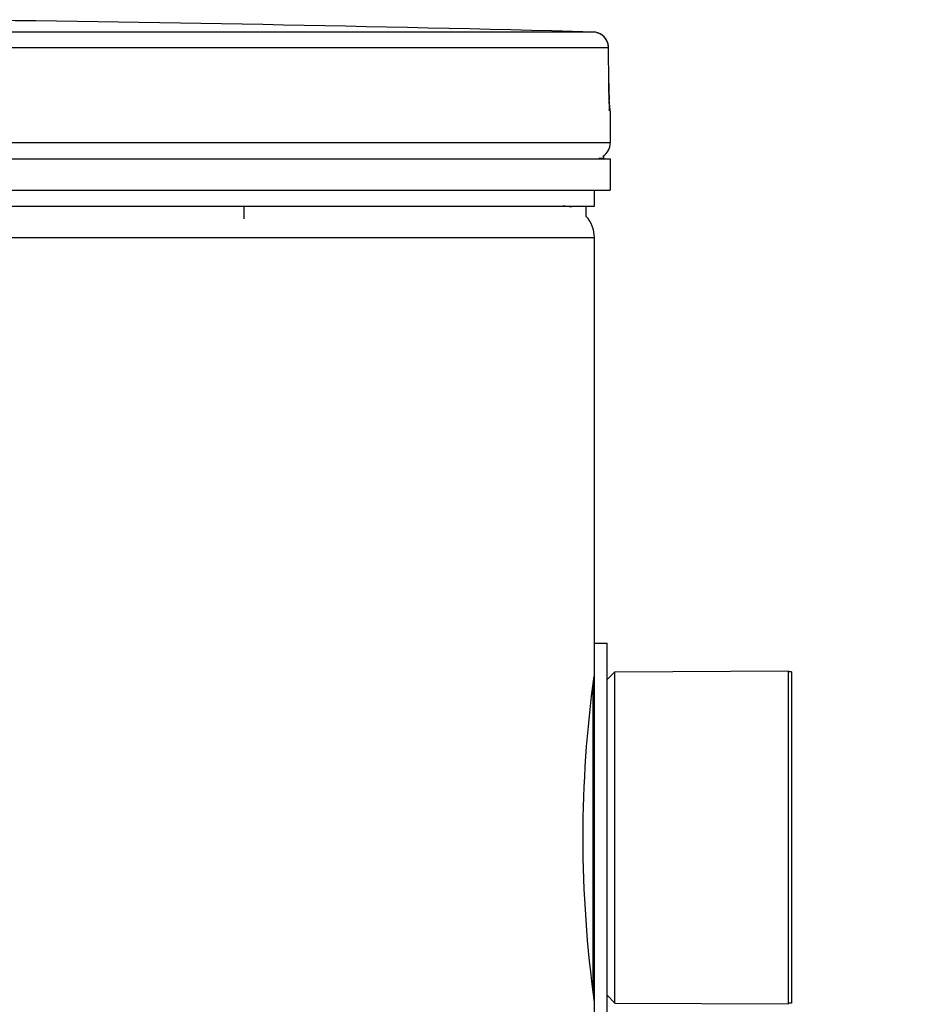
# Model space of a CAD drawing. Header units: millimetres. Extents: x 0 to 420, y 0 to 297.
# Tile 26 of 28: x 366 to 373, y 265 to 273. Entities that reach past the tile are written whole.
import ezdxf

# ---------------------------------------------------------------- set-up
doc = ezdxf.new("R2010")
doc.units = ezdxf.units.MM
doc.header["$LTSCALE"] = 23.1
doc.layers.get('0').update_dxf_attribs({"linetype": 'CONTINUOUS'})
doc.layers.add('01_GLOBAL', color=7, linetype='CONTINUOUS')
doc.layers.add('AXES_REF', color=7, linetype='CONTINUOUS')

msp = doc.modelspace()

# ---------------------------------------------------------------- linework, layer by layer
at = {"color": 9, "linetype": 'Continuous'}
for p, q in [((370.6465, 272.673), (361.7664, 272.673)), ((370.7681, 272.5481), (361.7727, 272.5481)), ((370.7681, 272.5481), (370.7683, 272.5491)), ((370.7699, 272.2671), (370.7681, 272.5481)), ((370.7699, 272.2671), (370.7701, 272.2678)), ((370.7809, 272.0477), (370.7787, 272.0478)), ((370.7809, 271.7949), (351.7809, 271.7949)), ((370.6904, 271.6749), (370.7309, 271.6749)), ((370.6434, 267.5149), (370.6434, 265.0749))]:
    msp.add_line(p, q, dxfattribs=at)
at = {"color": 7, "linetype": 'Continuous'}
for p, q in [((370.7701, 272.2678), (370.7683, 272.5489)), ((370.7703, 272.2418), (370.7701, 272.2678)), ((370.7705, 272.2216), (370.7702, 272.2466)), ((370.7709, 272.2023), (370.7705, 272.2262)), ((370.7713, 272.184), (370.7708, 272.2067)), ((370.7717, 272.1668), (370.7712, 272.1881)), ((370.7722, 272.1508), (370.7716, 272.1707)), ((370.7727, 272.1361), (370.7721, 272.1544)), ((370.7733, 272.1227), (370.7726, 272.1394)), ((370.7738, 272.1107), (370.7731, 272.1257)), ((370.7743, 272.1002), (370.7737, 272.1134)), ((370.7747, 272.093), (370.7742, 272.1025)), ((370.775, 272.087), (370.7746, 272.0954)), ((370.7752, 272.0841), (370.7749, 272.0888)), ((370.7759, 272.0748), (370.7752, 272.0841)), ((370.7809, 272.0477), (370.7809, 271.7949)), ((351.7809, 271.6699), (370.7809, 271.6699)), ((370.7309, 271.6699), (370.7309, 271.6749)), ((370.7809, 271.6699), (370.7809, 271.4199)), ((351.7809, 271.4199), (370.7809, 271.4199)), ((370.6559, 271.2949), (370.6559, 271.4199)), ((351.9059, 271.2949), (370.6559, 271.2949)), ((367.8816, 271.1949), (367.8816, 271.2949)), ((370.4709, 271.2862), (370.4709, 271.2949)), ((370.5909, 271.2129), (370.5909, 271.2949)), ((370.6559, 264.7574), (370.6559, 267.8324)), ((370.6559, 267.8324), (370.7559, 267.8324)), ((370.7559, 264.7574), (370.7559, 267.8324)), ((370.7559, 267.5449), (370.8184, 267.6074)), ((370.8184, 267.6074), (372.1934, 267.6136)), ((370.8184, 264.9824), (370.8184, 267.6074)), ((372.1934, 264.9761), (372.1934, 267.6136)), ((370.7559, 265.0449), (370.8184, 264.9824)), ((370.8184, 264.9824), (372.1934, 264.9761))]:
    msp.add_line(p, q, dxfattribs=at)
msp.add_lwpolyline([(370.7761, 272.0714), (370.7764, 272.0696), (370.7764, 272.0689), (370.7764, 272.0691), (370.7763, 272.0698), (370.7762, 272.071), (370.7761, 272.0727), (370.7759, 272.0748)], dxfattribs=at)
msp.add_circle((361.2809, 227.2199), 37.8, dxfattribs=at)
for centre, radius, start, end in [((361.2809, -88.2676), 361.0622, 88.513625, 89.344519), ((370.6433, 272.5481), 0.125, 0.47129, 88.50972), ((370.6559, 272.0477), 0.125, 0, 16.94785), ((370.6559, 271.7949), 0.125, 304.26436, 360), ((370.6984, 271.6749), 0.0325, 0, 31.37829), ((379.9734, 266.2921), 9.4098, 172.18307, 179.98344), ((380.0925, 266.3057), 9.529, 180.0652, 187.93229)]:
    msp.add_arc(centre, radius, start, end, dxfattribs=at)
at = {"color": 9, "linetype": 'Continuous'}
for centre, radius, start, end in [((370.6433, 272.5491), 0.124, 81.1124, 88.48797), ((370.643, 272.5473), 0.1258, 79.42687, 81.12919), ((370.643, 272.5469), 0.1262, 73.84944, 79.42649), ((370.6431, 272.5473), 0.1258, 72.25551, 73.84867), ((370.6436, 272.5489), 0.1241, 65.31722, 72.26949), ((370.6435, 272.5488), 0.1242, 58.46483, 65.29406), ((375.1068, 272.2885), 4.3369, 180.28324, 182.05321), ((370.6536, 272.0477), 0.125, 0.03872, 10.74603)]:
    msp.add_arc(centre, radius, start, end, dxfattribs=at)
msp.add_open_spline([(370.7681, 272.5481), (370.7681, 272.5888), (370.7432, 272.6334), (370.7085, 272.6547)], degree=3, dxfattribs=at)
msp.add_open_spline([(370.7787, 272.0478), (370.7712, 272.048), (370.7828, 272.0936), (370.7734, 272.1121), (370.7726, 272.1331)], degree=3, knots=[0, 0, 0, 0, 0.262647, 1, 1, 1, 1], dxfattribs=at)
at = {"layer": '01_GLOBAL', "color": 9, "linetype": 'Continuous'}
msp.add_line((351.9059, 271.0449), (370.6559, 271.0449), dxfattribs=at)
at = {"layer": '01_GLOBAL', "color": 7, "linetype": 'Continuous'}
msp.add_line((370.6559, 267.8324), (370.6559, 271.0449), dxfattribs=at)
for start, end in [(74.92344, 90), (0, 42.24497)]:
    msp.add_arc((370.4059, 271.0449), 0.25, start, end, dxfattribs=at)
at = {"layer": 'AXES_REF', "color": 7, "linetype": 'Continuous'}
for p, q in [((372.2184, 267.6074), (372.1934, 267.6074)), ((372.2184, 267.6074), (372.2184, 264.9824)), ((372.2184, 264.9824), (372.1934, 264.9824))]:
    msp.add_line(p, q, dxfattribs=at)

doc.saveas('drawing.dxf')
